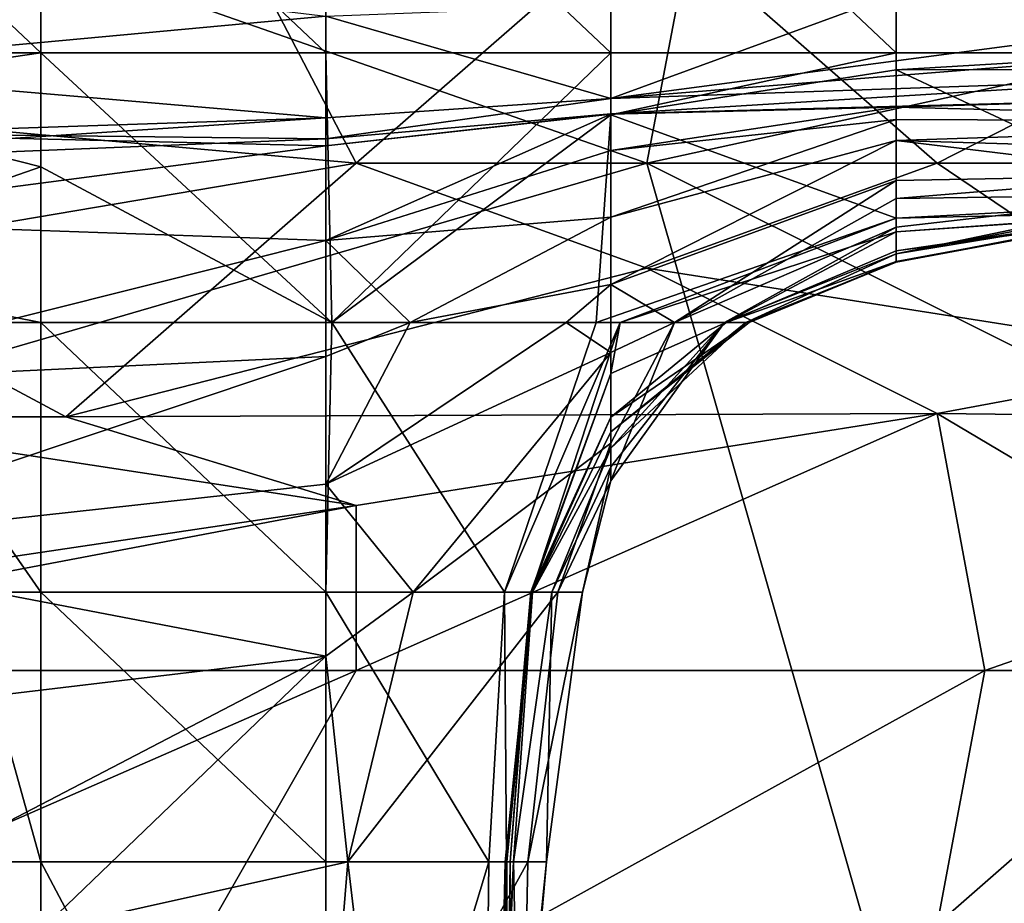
# Model space of a CAD drawing. Extents: x -1.1 to 1.1, y -0.36 to 0.36.
# Tile 80 of 256: x -0.9435 to -0.9284, y 0.1533 to 0.1669. Entities that reach past the tile are written whole.
import ezdxf

# ---------------------------------------------------------------- set-up
doc = ezdxf.new("R2010")
doc.units = 0

msp = doc.modelspace()

# ---------------------------------------------------------------- linework, layer by layer
for points in [[(-0.93388, 0.164662, 0.26619), (-0.956235, 0.172474, 0.266056), (-0.929409, 0.188099, 0.266305)], [(-0.93388, 0.164662, 0.26619), (-0.929409, 0.188099, 0.266305), (-0.898112, 0.172474, 0.266419)], [(-0.943612, 0.172474, 0.6043), (-0.951065, 0.164662, 0.592581), (-0.938351, 0.175446, 0.592581)], [(-0.938351, 0.175446, 0.592581), (-0.951065, 0.164662, 0.592581), (-0.941349, 0.172474, 0.580862)], [(-0.951764, 0.172474, 0.380816), (-0.947293, 0.165468, 0.373831), (-0.942822, 0.173239, 0.38555)], [(-0.947293, 0.165468, 0.373831), (-0.938351, 0.164662, 0.375244), (-0.942822, 0.173239, 0.38555)], [(-0.942822, 0.173239, 0.38555), (-0.938351, 0.164662, 0.375244), (-0.93388, 0.168568, 0.381752)], [(-0.960706, 0.156849, 0.265931), (-0.956235, 0.172474, 0.266056), (-0.93388, 0.164662, 0.26619)], [(-0.941425, 0.172474, 0.57305), (-0.951764, 0.164173, 0.57305), (-0.946864, 0.168568, 0.565237)], [(-0.950738, 0.164662, 0.580862), (-0.951764, 0.164173, 0.57305), (-0.941349, 0.172474, 0.580862)], [(-0.941349, 0.172474, 0.580862), (-0.951764, 0.164173, 0.57305), (-0.941425, 0.172474, 0.57305)], [(-0.951065, 0.164662, 0.592581), (-0.950738, 0.164662, 0.580862), (-0.941349, 0.172474, 0.580862)], [(-0.93388, 0.164662, 0.26619), (-0.898112, 0.172474, 0.266419), (-0.902583, 0.149037, 0.265973)], [(-0.9476, 0.170509, 0.263453), (-0.94321, 0.166359, 0.263599), (-0.94321, 0.170509, 0.263291)], [(-0.94321, 0.166359, 0.263599), (-0.9476, 0.170509, 0.263453), (-0.9476, 0.166359, 0.263518)], [(-0.938821, 0.170509, 0.263581), (-0.94321, 0.170509, 0.263291), (-0.938821, 0.166359, 0.263834)], [(-0.938821, 0.166359, 0.263834), (-0.94321, 0.170509, 0.263291), (-0.94321, 0.166359, 0.263599)], [(-0.938821, 0.170509, 0.263581), (-0.934431, 0.166359, 0.263583), (-0.934431, 0.170509, 0.263717)], [(-0.938821, 0.170509, 0.263581), (-0.938821, 0.166359, 0.263834), (-0.934431, 0.166359, 0.263583)], [(-0.934431, 0.170509, 0.263717), (-0.930042, 0.166359, 0.263305), (-0.930042, 0.170509, 0.263516)], [(-0.930042, 0.166359, 0.263305), (-0.934431, 0.170509, 0.263717), (-0.934431, 0.166359, 0.263583)], [(-0.925652, 0.166359, 0.263307), (-0.925652, 0.170509, 0.263454), (-0.930042, 0.170509, 0.263516)], [(-0.930042, 0.170509, 0.263516), (-0.930042, 0.166359, 0.263305), (-0.925652, 0.166359, 0.263307)], [(-0.929409, 0.164662, 0.377393), (-0.93388, 0.168568, 0.381752), (-0.938351, 0.164662, 0.375244)], [(-0.93388, 0.168568, 0.381752), (-0.929409, 0.164662, 0.377393), (-0.924938, 0.166934, 0.381644)], [(-0.94321, 0.167452, 0.161692), (-0.9476, 0.166116, 0.169206), (-0.960769, 0.166928, 0.161692)], [(-0.9476, 0.166116, 0.169206), (-0.94321, 0.167452, 0.161692), (-0.938821, 0.166926, 0.165449)], [(-0.921262, 0.167488, 0.165449), (-0.925652, 0.166815, 0.169206), (-0.930042, 0.167269, 0.165449)], [(-0.930042, 0.167269, 0.165449), (-0.934431, 0.165655, 0.176721), (-0.938821, 0.166926, 0.165449)], [(-0.925652, 0.166815, 0.169206), (-0.934431, 0.165655, 0.176721), (-0.930042, 0.167269, 0.165449)], [(-0.9476, 0.166116, 0.169206), (-0.938821, 0.166926, 0.165449), (-0.938821, 0.165362, 0.176721)], [(-0.938821, 0.165362, 0.176721), (-0.938821, 0.166926, 0.165449), (-0.934431, 0.165655, 0.176721)], [(-0.924938, 0.166934, 0.381644), (-0.929409, 0.164662, 0.377393), (-0.920467, 0.164662, 0.379399)], [(-0.934431, 0.165655, 0.176721), (-0.925652, 0.166815, 0.169206), (-0.925652, 0.166359, 0.172844)], [(-0.94321, 0.166359, 0.263599), (-0.9476, 0.166359, 0.263518), (-0.9476, 0.165718, 0.263134)], [(-0.94321, 0.164603, 0.263134), (-0.94321, 0.166359, 0.263599), (-0.9476, 0.165718, 0.263134)], [(-0.938726, 0.162208, 0.263134), (-0.938821, 0.166359, 0.263834), (-0.94321, 0.166359, 0.263599)], [(-0.938726, 0.162208, 0.263134), (-0.94321, 0.166359, 0.263599), (-0.94321, 0.164603, 0.263134)], [(-0.934431, 0.166359, 0.263583), (-0.938821, 0.166359, 0.263834), (-0.938726, 0.162208, 0.263134)], [(-0.938726, 0.162208, 0.263134), (-0.934431, 0.165408, 0.263134), (-0.934431, 0.166359, 0.263583)], [(-0.925652, 0.166359, 0.172844), (-0.925652, 0.165962, 0.176721), (-0.934431, 0.165655, 0.176721)], [(-0.930042, 0.166359, 0.263305), (-0.934431, 0.166359, 0.263583), (-0.934431, 0.165408, 0.263134)], [(-0.930042, 0.166099, 0.263134), (-0.930042, 0.166359, 0.263305), (-0.934431, 0.165408, 0.263134)], [(-0.925652, 0.166359, 0.263307), (-0.930042, 0.166359, 0.263305), (-0.930042, 0.166099, 0.263134)], [(-0.925652, 0.166111, 0.263134), (-0.925652, 0.166359, 0.263307), (-0.930042, 0.166099, 0.263134)], [(-0.95638, 0.164767, 0.176721), (-0.9476, 0.166116, 0.169206), (-0.938821, 0.165362, 0.176721)], [(-0.934431, 0.165408, 0.263134), (-0.930042, 0.163814, 0.259377), (-0.930042, 0.166099, 0.263134)], [(-0.930042, 0.166099, 0.263134), (-0.925652, 0.164047, 0.259377), (-0.925652, 0.166111, 0.263134)], [(-0.930042, 0.166099, 0.263134), (-0.930042, 0.163814, 0.259377), (-0.925652, 0.164047, 0.259377)], [(-0.934431, 0.165422, 0.180478), (-0.925652, 0.165962, 0.176721), (-0.925652, 0.165652, 0.180478)], [(-0.934431, 0.165422, 0.180478), (-0.934431, 0.165655, 0.176721), (-0.925652, 0.165962, 0.176721)], [(-0.9476, 0.165718, 0.263134), (-0.9476, 0.163075, 0.259377), (-0.94321, 0.164603, 0.263134)], [(-0.934431, 0.165422, 0.180478), (-0.938821, 0.165037, 0.180478), (-0.934431, 0.165655, 0.176721)], [(-0.938821, 0.165037, 0.180478), (-0.938821, 0.165362, 0.176721), (-0.934431, 0.165655, 0.176721)], [(-0.930042, 0.165524, 0.184235), (-0.934431, 0.165422, 0.180478), (-0.925652, 0.165652, 0.180478)], [(-0.921262, 0.165296, 0.184235), (-0.930042, 0.165524, 0.184235), (-0.925652, 0.165652, 0.180478)], [(-0.947293, 0.165468, 0.373831), (-0.947293, 0.163149, 0.369925), (-0.938351, 0.164662, 0.375244)], [(-0.934431, 0.165417, 0.184235), (-0.938821, 0.164929, 0.184235), (-0.934431, 0.165422, 0.180478)], [(-0.938821, 0.164929, 0.184235), (-0.938821, 0.165037, 0.180478), (-0.934431, 0.165422, 0.180478)], [(-0.934431, 0.164857, 0.187992), (-0.938821, 0.163469, 0.187992), (-0.934431, 0.165417, 0.184235)], [(-0.938821, 0.163469, 0.187992), (-0.938821, 0.164929, 0.184235), (-0.934431, 0.165417, 0.184235)], [(-0.938726, 0.162208, 0.263134), (-0.934657, 0.162208, 0.259377), (-0.934431, 0.165408, 0.263134)], [(-0.930042, 0.163814, 0.259377), (-0.934431, 0.165408, 0.263134), (-0.934657, 0.162208, 0.259377)], [(-0.930042, 0.165334, 0.187992), (-0.934431, 0.164857, 0.187992), (-0.930042, 0.165524, 0.184235)], [(-0.934431, 0.164857, 0.187992), (-0.934431, 0.165417, 0.184235), (-0.930042, 0.165524, 0.184235)], [(-0.934431, 0.165422, 0.180478), (-0.930042, 0.165524, 0.184235), (-0.934431, 0.165417, 0.184235)], [(-0.930042, 0.165334, 0.187992), (-0.930042, 0.165524, 0.184235), (-0.921262, 0.165296, 0.184235)], [(-0.95199, 0.164496, 0.180478), (-0.95638, 0.164767, 0.176721), (-0.938821, 0.165362, 0.176721)], [(-0.938821, 0.165362, 0.176721), (-0.938821, 0.165037, 0.180478), (-0.95199, 0.164496, 0.180478)], [(-0.930042, 0.16501, 0.191749), (-0.934431, 0.163828, 0.191749), (-0.930042, 0.165334, 0.187992)], [(-0.934431, 0.163828, 0.191749), (-0.934431, 0.164857, 0.187992), (-0.930042, 0.165334, 0.187992)], [(-0.930042, 0.16501, 0.191749), (-0.930042, 0.165334, 0.187992), (-0.921262, 0.165296, 0.184235)], [(-0.930042, 0.16501, 0.191749), (-0.921262, 0.165296, 0.184235), (-0.921262, 0.16475, 0.191749)], [(-0.9476, 0.16514, 0.184235), (-0.95199, 0.164496, 0.180478), (-0.938821, 0.165037, 0.180478)], [(-0.9476, 0.16378, 0.187992), (-0.9476, 0.16514, 0.184235), (-0.938821, 0.164929, 0.184235)], [(-0.9476, 0.16514, 0.184235), (-0.938821, 0.165037, 0.180478), (-0.938821, 0.164929, 0.184235)], [(-0.930042, 0.164396, 0.199263), (-0.934431, 0.162792, 0.195506), (-0.930042, 0.16501, 0.191749)], [(-0.934431, 0.162792, 0.195506), (-0.934431, 0.163828, 0.191749), (-0.930042, 0.16501, 0.191749)], [(-0.930042, 0.16501, 0.191749), (-0.925652, 0.164476, 0.199263), (-0.930042, 0.164396, 0.199263)], [(-0.930042, 0.16501, 0.191749), (-0.921262, 0.16475, 0.191749), (-0.925652, 0.164476, 0.199263)], [(-0.9476, 0.16378, 0.187992), (-0.938821, 0.164929, 0.184235), (-0.938821, 0.163469, 0.187992)], [(-0.934431, 0.163828, 0.191749), (-0.938821, 0.163469, 0.187992), (-0.934431, 0.164857, 0.187992)], [(-0.93388, 0.164662, 0.26619), (-0.929409, 0.149037, 0.265979), (-0.960706, 0.156849, 0.265931)], [(-0.947293, 0.163149, 0.369925), (-0.942822, 0.160755, 0.366981), (-0.938351, 0.164662, 0.375244)], [(-0.93388, 0.163045, 0.373831), (-0.938351, 0.164662, 0.375244), (-0.942822, 0.160755, 0.366981)], [(-0.938351, 0.164662, 0.375244), (-0.93388, 0.163045, 0.373831), (-0.929409, 0.164662, 0.377393)], [(-0.924938, 0.161639, 0.373831), (-0.929409, 0.164662, 0.377393), (-0.93388, 0.163045, 0.373831)], [(-0.902583, 0.149037, 0.265973), (-0.929409, 0.149037, 0.265979), (-0.93388, 0.164662, 0.26619)], [(-0.929409, 0.164662, 0.377393), (-0.924938, 0.161639, 0.373831), (-0.920467, 0.164662, 0.379399)], [(-0.94321, 0.164603, 0.263134), (-0.9476, 0.163075, 0.259377), (-0.94321, 0.162208, 0.262045)], [(-0.938726, 0.162208, 0.263134), (-0.94321, 0.164603, 0.263134), (-0.94321, 0.162208, 0.262045)], [(-0.925652, 0.164179, 0.210535), (-0.930042, 0.16412, 0.20302), (-0.925652, 0.164476, 0.199263)], [(-0.930042, 0.16412, 0.20302), (-0.930042, 0.164396, 0.199263), (-0.925652, 0.164476, 0.199263)], [(-0.933452, 0.162208, 0.20302), (-0.934431, 0.162792, 0.195506), (-0.930042, 0.164396, 0.199263)], [(-0.930042, 0.16412, 0.20302), (-0.933452, 0.162208, 0.20302), (-0.930042, 0.164396, 0.199263)], [(-0.925652, 0.164108, 0.218049), (-0.930042, 0.163264, 0.221806), (-0.925652, 0.164179, 0.210535)], [(-0.930042, 0.163264, 0.221806), (-0.930042, 0.163675, 0.210535), (-0.925652, 0.164179, 0.210535)], [(-0.925652, 0.164179, 0.210535), (-0.930042, 0.163675, 0.210535), (-0.930042, 0.16412, 0.20302)], [(-0.930042, 0.163675, 0.210535), (-0.933452, 0.162208, 0.20302), (-0.930042, 0.16412, 0.20302)], [(-0.925652, 0.163984, 0.22932), (-0.930042, 0.163264, 0.221806), (-0.925652, 0.164108, 0.218049)], [(-0.930042, 0.163814, 0.259377), (-0.925652, 0.16392, 0.25562), (-0.925652, 0.164047, 0.259377)], [(-0.925652, 0.163954, 0.240592), (-0.930042, 0.163137, 0.233077), (-0.925652, 0.163984, 0.22932)], [(-0.925652, 0.163984, 0.22932), (-0.930042, 0.163137, 0.233077), (-0.930042, 0.163264, 0.221806)], [(-0.925652, 0.163906, 0.248106), (-0.930042, 0.16331, 0.248106), (-0.925652, 0.163954, 0.240592)], [(-0.930042, 0.16331, 0.248106), (-0.930042, 0.163148, 0.240592), (-0.925652, 0.163954, 0.240592)], [(-0.925652, 0.163954, 0.240592), (-0.930042, 0.163148, 0.240592), (-0.930042, 0.163137, 0.233077)], [(-0.925652, 0.163906, 0.248106), (-0.925652, 0.16392, 0.25562), (-0.930042, 0.163607, 0.25562)], [(-0.930042, 0.163814, 0.259377), (-0.930042, 0.163607, 0.25562), (-0.925652, 0.16392, 0.25562)], [(-0.930042, 0.163607, 0.25562), (-0.930042, 0.16331, 0.248106), (-0.925652, 0.163906, 0.248106)], [(-0.9476, 0.161269, 0.191749), (-0.9476, 0.16378, 0.187992), (-0.938821, 0.163469, 0.187992)], [(-0.938821, 0.163469, 0.187992), (-0.934431, 0.163828, 0.191749), (-0.937523, 0.162208, 0.191749)], [(-0.937523, 0.162208, 0.191749), (-0.934431, 0.163828, 0.191749), (-0.934431, 0.162792, 0.195506)], [(-0.934657, 0.162208, 0.259377), (-0.934287, 0.162208, 0.25562), (-0.930042, 0.163814, 0.259377)], [(-0.930042, 0.163814, 0.259377), (-0.934287, 0.162208, 0.25562), (-0.930042, 0.163607, 0.25562)], [(-0.932655, 0.162208, 0.244349), (-0.930042, 0.163607, 0.25562), (-0.934287, 0.162208, 0.25562)], [(-0.933452, 0.162208, 0.20302), (-0.930042, 0.163675, 0.210535), (-0.932685, 0.162208, 0.214292)], [(-0.930042, 0.163264, 0.221806), (-0.932685, 0.162208, 0.214292), (-0.930042, 0.163675, 0.210535)], [(-0.930042, 0.16331, 0.248106), (-0.930042, 0.163607, 0.25562), (-0.932655, 0.162208, 0.244349)], [(-0.9476, 0.161269, 0.191749), (-0.938821, 0.163469, 0.187992), (-0.938821, 0.161686, 0.191749)], [(-0.938821, 0.161686, 0.191749), (-0.938821, 0.163469, 0.187992), (-0.937523, 0.162208, 0.191749)], [(-0.930042, 0.163264, 0.221806), (-0.932355, 0.162208, 0.225563), (-0.932685, 0.162208, 0.214292)], [(-0.930042, 0.163148, 0.240592), (-0.930042, 0.16331, 0.248106), (-0.932655, 0.162208, 0.244349)], [(-0.930042, 0.163264, 0.221806), (-0.930042, 0.163137, 0.233077), (-0.932355, 0.162208, 0.225563)], [(-0.947293, 0.163149, 0.369925), (-0.947293, 0.160755, 0.366199), (-0.942822, 0.160755, 0.366981)], [(-0.932305, 0.162208, 0.236834), (-0.930042, 0.163148, 0.240592), (-0.932655, 0.162208, 0.244349)], [(-0.930042, 0.163137, 0.233077), (-0.932305, 0.162208, 0.236834), (-0.932355, 0.162208, 0.225563)], [(-0.930042, 0.163137, 0.233077), (-0.930042, 0.163148, 0.240592), (-0.932305, 0.162208, 0.236834)], [(-0.9476, 0.163075, 0.259377), (-0.946098, 0.162208, 0.259377), (-0.94321, 0.162208, 0.262045)], [(-0.929409, 0.160808, 0.369925), (-0.93388, 0.163045, 0.373831), (-0.942822, 0.160755, 0.366981)], [(-0.924938, 0.161639, 0.373831), (-0.93388, 0.163045, 0.373831), (-0.929409, 0.160808, 0.369925)], [(-0.934431, 0.162792, 0.195506), (-0.93512, 0.162208, 0.195506), (-0.937523, 0.162208, 0.191749)], [(-0.934431, 0.161747, 0.199263), (-0.93512, 0.162208, 0.195506), (-0.934431, 0.162792, 0.195506)], [(-0.934431, 0.161747, 0.199263), (-0.934431, 0.162792, 0.195506), (-0.933452, 0.162208, 0.20302)], [(-0.94321, 0.162208, 0.262045), (-0.946098, 0.162208, 0.259377), (-0.94321, 0.158058, 0.261404)], [(-0.946098, 0.162208, 0.259377), (-0.944369, 0.158058, 0.259377), (-0.94321, 0.158058, 0.261404)], [(-0.938821, 0.158058, 0.262921), (-0.94321, 0.162208, 0.262045), (-0.94321, 0.158058, 0.261404)], [(-0.938821, 0.158058, 0.262921), (-0.938726, 0.162208, 0.263134), (-0.94321, 0.162208, 0.262045)], [(-0.938821, 0.161686, 0.191749), (-0.937523, 0.162208, 0.191749), (-0.938821, 0.15972, 0.195506)], [(-0.934431, 0.161747, 0.199263), (-0.938821, 0.15972, 0.195506), (-0.93512, 0.162208, 0.195506)], [(-0.93512, 0.162208, 0.195506), (-0.938821, 0.15972, 0.195506), (-0.937523, 0.162208, 0.191749)], [(-0.938821, 0.158058, 0.262921), (-0.936072, 0.158058, 0.259377), (-0.938726, 0.162208, 0.263134)], [(-0.936072, 0.158058, 0.259377), (-0.934657, 0.162208, 0.259377), (-0.938726, 0.162208, 0.263134)], [(-0.934287, 0.162208, 0.25562), (-0.934657, 0.162208, 0.259377), (-0.936072, 0.158058, 0.259377)], [(-0.935653, 0.158058, 0.251863), (-0.934287, 0.162208, 0.25562), (-0.936072, 0.158058, 0.259377)], [(-0.934431, 0.161422, 0.251863), (-0.934287, 0.162208, 0.25562), (-0.935653, 0.158058, 0.251863)], [(-0.934431, 0.160525, 0.22932), (-0.932305, 0.162208, 0.236834), (-0.934431, 0.16075, 0.240592)], [(-0.932305, 0.162208, 0.236834), (-0.934431, 0.160525, 0.22932), (-0.932355, 0.162208, 0.225563)], [(-0.932355, 0.162208, 0.225563), (-0.934431, 0.160525, 0.22932), (-0.934431, 0.160273, 0.221806)], [(-0.932355, 0.162208, 0.225563), (-0.934431, 0.160273, 0.221806), (-0.932685, 0.162208, 0.214292)], [(-0.934431, 0.159989, 0.214292), (-0.932685, 0.162208, 0.214292), (-0.934431, 0.160273, 0.221806)], [(-0.934431, 0.159773, 0.206778), (-0.932685, 0.162208, 0.214292), (-0.934431, 0.159989, 0.214292)], [(-0.934431, 0.159773, 0.206778), (-0.933452, 0.162208, 0.20302), (-0.932685, 0.162208, 0.214292)], [(-0.934431, 0.160351, 0.20302), (-0.933452, 0.162208, 0.20302), (-0.934431, 0.159773, 0.206778)], [(-0.934431, 0.161747, 0.199263), (-0.933452, 0.162208, 0.20302), (-0.934431, 0.160351, 0.20302)], [(-0.934431, 0.161422, 0.251863), (-0.932655, 0.162208, 0.244349), (-0.934287, 0.162208, 0.25562)], [(-0.932655, 0.162208, 0.244349), (-0.934431, 0.161422, 0.251863), (-0.934431, 0.16075, 0.240592)], [(-0.932655, 0.162208, 0.244349), (-0.934431, 0.16075, 0.240592), (-0.932305, 0.162208, 0.236834)], [(-0.934431, 0.161747, 0.199263), (-0.937477, 0.158058, 0.199263), (-0.938821, 0.15972, 0.195506)], [(-0.937477, 0.158058, 0.199263), (-0.934431, 0.161747, 0.199263), (-0.934431, 0.160351, 0.20302)], [(-0.9476, 0.158755, 0.195506), (-0.938821, 0.161686, 0.191749), (-0.938821, 0.15972, 0.195506)], [(-0.9476, 0.158755, 0.195506), (-0.9476, 0.161269, 0.191749), (-0.938821, 0.161686, 0.191749)], [(-0.929409, 0.160808, 0.369925), (-0.924938, 0.160755, 0.370824), (-0.924938, 0.161639, 0.373831)], [(-0.934431, 0.161422, 0.251863), (-0.935653, 0.158058, 0.251863), (-0.935666, 0.158058, 0.244349)], [(-0.934431, 0.161422, 0.251863), (-0.935666, 0.158058, 0.244349), (-0.934431, 0.16075, 0.240592)], [(-0.942822, 0.160755, 0.366981), (-0.947293, 0.160755, 0.366199), (-0.938351, 0.159394, 0.369925)], [(-0.947293, 0.160755, 0.366199), (-0.947293, 0.15806, 0.369925), (-0.938351, 0.159394, 0.369925)], [(-0.929409, 0.160808, 0.369925), (-0.942822, 0.160755, 0.366981), (-0.938351, 0.159394, 0.369925)], [(-0.938351, 0.159394, 0.369925), (-0.938351, 0.156849, 0.372235), (-0.929409, 0.160808, 0.369925)], [(-0.928675, 0.156849, 0.373831), (-0.929409, 0.160808, 0.369925), (-0.938351, 0.156849, 0.372235)], [(-0.935666, 0.158058, 0.244349), (-0.935639, 0.158058, 0.22932), (-0.934431, 0.16075, 0.240592)], [(-0.934431, 0.16075, 0.240592), (-0.935639, 0.158058, 0.22932), (-0.934431, 0.160525, 0.22932)], [(-0.924938, 0.158157, 0.373831), (-0.929409, 0.160808, 0.369925), (-0.928675, 0.156849, 0.373831)], [(-0.929409, 0.160808, 0.369925), (-0.924938, 0.158157, 0.373831), (-0.924938, 0.160755, 0.370824)], [(-0.934431, 0.160273, 0.221806), (-0.934431, 0.160525, 0.22932), (-0.935639, 0.158058, 0.22932)], [(-0.934431, 0.160351, 0.20302), (-0.935251, 0.158058, 0.20302), (-0.937477, 0.158058, 0.199263)], [(-0.935639, 0.158058, 0.22932), (-0.935342, 0.158058, 0.218049), (-0.934431, 0.160273, 0.221806)], [(-0.935342, 0.158058, 0.218049), (-0.934431, 0.159989, 0.214292), (-0.934431, 0.160273, 0.221806)], [(-0.935251, 0.158058, 0.20302), (-0.934431, 0.160351, 0.20302), (-0.934431, 0.159773, 0.206778)], [(-0.934868, 0.158058, 0.206778), (-0.934431, 0.159989, 0.214292), (-0.935342, 0.158058, 0.218049)], [(-0.934868, 0.158058, 0.206778), (-0.934431, 0.159773, 0.206778), (-0.934431, 0.159989, 0.214292)], [(-0.9476, 0.158755, 0.195506), (-0.938821, 0.15972, 0.195506), (-0.938821, 0.157074, 0.199263)], [(-0.937477, 0.158058, 0.199263), (-0.938821, 0.157074, 0.199263), (-0.938821, 0.15972, 0.195506)], [(-0.935251, 0.158058, 0.20302), (-0.934431, 0.159773, 0.206778), (-0.934868, 0.158058, 0.206778)], [(-0.951764, 0.156849, 0.370285), (-0.938351, 0.156849, 0.372235), (-0.938351, 0.159394, 0.369925)], [(-0.947293, 0.15806, 0.369925), (-0.951764, 0.156849, 0.370285), (-0.938351, 0.159394, 0.369925)], [(-0.938821, 0.157074, 0.199263), (-0.95199, 0.1555, 0.199263), (-0.9476, 0.158755, 0.195506)], [(-0.928675, 0.156849, 0.373831), (-0.924938, 0.156849, 0.374284), (-0.924938, 0.158157, 0.373831)], [(-0.94321, 0.153908, 0.261406), (-0.94321, 0.158058, 0.261404), (-0.944369, 0.158058, 0.259377)], [(-0.944369, 0.158058, 0.259377), (-0.944319, 0.153908, 0.259377), (-0.94321, 0.153908, 0.261406)], [(-0.938821, 0.158058, 0.262921), (-0.94321, 0.158058, 0.261404), (-0.938821, 0.153908, 0.262924)], [(-0.938821, 0.153908, 0.262924), (-0.94321, 0.158058, 0.261404), (-0.94321, 0.153908, 0.261406)], [(-0.938821, 0.157074, 0.199263), (-0.937477, 0.158058, 0.199263), (-0.938484, 0.153908, 0.20302)], [(-0.938821, 0.158058, 0.262921), (-0.938821, 0.153908, 0.262924), (-0.936312, 0.153908, 0.259377)], [(-0.938821, 0.158058, 0.262921), (-0.936312, 0.153908, 0.259377), (-0.936072, 0.158058, 0.259377)], [(-0.938484, 0.153908, 0.20302), (-0.935251, 0.158058, 0.20302), (-0.935712, 0.153908, 0.206778)], [(-0.935251, 0.158058, 0.20302), (-0.938484, 0.153908, 0.20302), (-0.937477, 0.158058, 0.199263)], [(-0.936072, 0.158058, 0.259377), (-0.936312, 0.153908, 0.259377), (-0.936041, 0.153908, 0.25562)], [(-0.936041, 0.153908, 0.25562), (-0.935653, 0.158058, 0.251863), (-0.936072, 0.158058, 0.259377)], [(-0.936061, 0.153908, 0.22932), (-0.935639, 0.158058, 0.22932), (-0.936034, 0.153908, 0.240592)], [(-0.935931, 0.153908, 0.218049), (-0.935639, 0.158058, 0.22932), (-0.936061, 0.153908, 0.22932)], [(-0.935982, 0.153908, 0.251863), (-0.935653, 0.158058, 0.251863), (-0.936041, 0.153908, 0.25562)], [(-0.936034, 0.153908, 0.240592), (-0.935666, 0.158058, 0.244349), (-0.935982, 0.153908, 0.251863)], [(-0.935639, 0.158058, 0.22932), (-0.935666, 0.158058, 0.244349), (-0.936034, 0.153908, 0.240592)], [(-0.935653, 0.158058, 0.251863), (-0.935982, 0.153908, 0.251863), (-0.935666, 0.158058, 0.244349)], [(-0.935931, 0.153908, 0.218049), (-0.935342, 0.158058, 0.218049), (-0.935639, 0.158058, 0.22932)], [(-0.935425, 0.153908, 0.210535), (-0.935342, 0.158058, 0.218049), (-0.935931, 0.153908, 0.218049)], [(-0.935712, 0.153908, 0.206778), (-0.934868, 0.158058, 0.206778), (-0.935425, 0.153908, 0.210535)], [(-0.935251, 0.158058, 0.20302), (-0.934868, 0.158058, 0.206778), (-0.935712, 0.153908, 0.206778)], [(-0.935425, 0.153908, 0.210535), (-0.934868, 0.158058, 0.206778), (-0.935342, 0.158058, 0.218049)], [(-0.938821, 0.157074, 0.199263), (-0.9476, 0.152499, 0.20302), (-0.95199, 0.1555, 0.199263)], [(-0.938821, 0.157074, 0.199263), (-0.94321, 0.152852, 0.20302), (-0.9476, 0.152499, 0.20302)], [(-0.94321, 0.152852, 0.20302), (-0.938821, 0.157074, 0.199263), (-0.938484, 0.153908, 0.20302)], [(-0.969648, 0.149037, 0.265811), (-0.960706, 0.156849, 0.265931), (-0.942822, 0.141224, 0.265939)], [(-0.942822, 0.141224, 0.265939), (-0.960706, 0.156849, 0.265931), (-0.929409, 0.149037, 0.265979)], [(-0.938351, 0.156849, 0.372235), (-0.951764, 0.156849, 0.370285), (-0.947293, 0.152943, 0.373587)], [(-0.947293, 0.152943, 0.373587), (-0.942822, 0.149037, 0.375729), (-0.938351, 0.156849, 0.372235)], [(-0.928675, 0.156849, 0.373831), (-0.938351, 0.156849, 0.372235), (-0.942822, 0.149037, 0.375729)], [(-0.942822, 0.149037, 0.375729), (-0.929409, 0.152943, 0.37591), (-0.928675, 0.156849, 0.373831)], [(-0.929409, 0.152943, 0.37591), (-0.915996, 0.152943, 0.377184), (-0.924938, 0.156849, 0.374284)], [(-0.924938, 0.156849, 0.374284), (-0.928675, 0.156849, 0.373831), (-0.929409, 0.152943, 0.37591)], [(-0.944319, 0.153908, 0.259377), (-0.94432, 0.137308, 0.259377), (-0.94321, 0.137308, 0.261329)], [(-0.94321, 0.137308, 0.261329), (-0.94321, 0.153908, 0.261406), (-0.944319, 0.153908, 0.259377)], [(-0.938484, 0.153908, 0.20302), (-0.938821, 0.149758, 0.206115), (-0.94321, 0.152852, 0.20302)], [(-0.938821, 0.145608, 0.262707), (-0.938821, 0.153908, 0.262924), (-0.94321, 0.153908, 0.261406)], [(-0.94321, 0.153908, 0.261406), (-0.94321, 0.137308, 0.261329), (-0.938821, 0.145608, 0.262707)], [(-0.93799, 0.149758, 0.206778), (-0.938821, 0.149758, 0.206115), (-0.938484, 0.153908, 0.20302)], [(-0.938821, 0.145608, 0.262707), (-0.936312, 0.153908, 0.259377), (-0.938821, 0.153908, 0.262924)], [(-0.936312, 0.153908, 0.259377), (-0.938821, 0.145608, 0.262707), (-0.936447, 0.141458, 0.259377)], [(-0.93799, 0.149758, 0.206778), (-0.938484, 0.153908, 0.20302), (-0.935712, 0.153908, 0.206778)], [(-0.935712, 0.153908, 0.206778), (-0.935794, 0.149758, 0.210535), (-0.93799, 0.149758, 0.206778)], [(-0.936041, 0.153908, 0.25562), (-0.936312, 0.153908, 0.259377), (-0.936447, 0.141458, 0.259377)], [(-0.936092, 0.145608, 0.25562), (-0.936041, 0.153908, 0.25562), (-0.936447, 0.141458, 0.259377)], [(-0.936034, 0.153908, 0.240592), (-0.936152, 0.149758, 0.233077), (-0.936061, 0.153908, 0.22932)], [(-0.936141, 0.149758, 0.225563), (-0.936061, 0.153908, 0.22932), (-0.936152, 0.149758, 0.233077)], [(-0.936034, 0.153908, 0.240592), (-0.936029, 0.145608, 0.248106), (-0.936152, 0.149758, 0.233077)], [(-0.936061, 0.153908, 0.22932), (-0.936141, 0.149758, 0.225563), (-0.935931, 0.153908, 0.218049)], [(-0.9361, 0.149758, 0.221806), (-0.935931, 0.153908, 0.218049), (-0.936141, 0.149758, 0.225563)], [(-0.935931, 0.153908, 0.218049), (-0.9361, 0.149758, 0.221806), (-0.935844, 0.149758, 0.214292)], [(-0.935982, 0.153908, 0.251863), (-0.936041, 0.153908, 0.25562), (-0.936092, 0.145608, 0.25562)], [(-0.936029, 0.145608, 0.248106), (-0.935982, 0.153908, 0.251863), (-0.936092, 0.145608, 0.25562)], [(-0.936034, 0.153908, 0.240592), (-0.935982, 0.153908, 0.251863), (-0.936029, 0.145608, 0.248106)], [(-0.935425, 0.153908, 0.210535), (-0.935931, 0.153908, 0.218049), (-0.935844, 0.149758, 0.214292)], [(-0.935794, 0.149758, 0.210535), (-0.935425, 0.153908, 0.210535), (-0.935844, 0.149758, 0.214292)], [(-0.935712, 0.153908, 0.206778), (-0.935425, 0.153908, 0.210535), (-0.935794, 0.149758, 0.210535)]]:
    msp.add_3dface(points)

doc.saveas('drawing.dxf')
